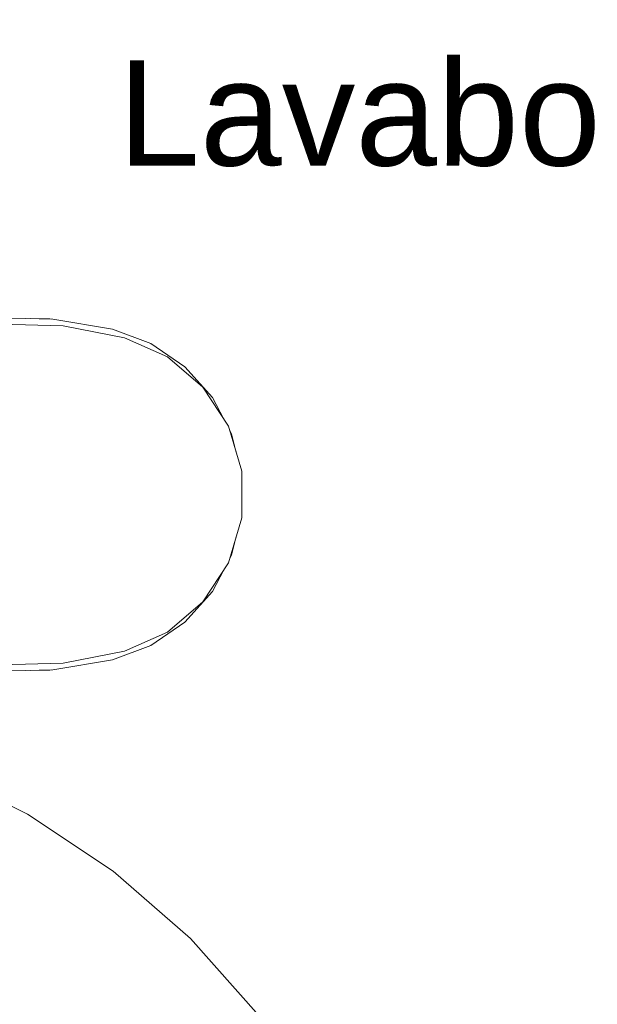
# Model space of a CAD drawing. Header units: millimetres. Extents: x 321 to 585, y -277 to 9.
# Tile 188 of 256: x 479.91 to 482.37, y -249.05 to -244.84. Entities that reach past the tile are written whole.
import ezdxf

# ---------------------------------------------------------------- set-up
doc = ezdxf.new("R2010")
doc.units = ezdxf.units.MM
doc.header["$MEASUREMENT"] = 0
doc.linetypes.add('NULL', pattern=[0])
for name, color, linetype, lineweight in [('Ambiente-Textos', 251, 'Continuous', 5), ('IFC-Elemento terminal-Contorno', 253, 'Continuous', 5), ('IFC-Laje-Contorno', 134, 'Continuous', 5)]:
    doc.layers.add(name, color=color, linetype=linetype, lineweight=lineweight)
doc.styles.add('Arial', font='arial.ttf')

msp = doc.modelspace()

# ---------------------------------------------------------------- linework, layer by layer
at = {"layer": 'IFC-Elemento terminal-Contorno', "color": 7, "lineweight": 5}
for p, q in [((479.7899, -246.1161), (480.0476, -246.1229)), ((479.823, -246.1439), (480.091, -246.1511)), ((479.9536, -246.1204), (480.0351, -246.1217)), ((480.0351, -246.1217), (480.0411, -246.1227)), ((480.0476, -246.1229), (480.3018, -246.1654)), ((480.091, -246.1511), (480.3542, -246.2022)), ((480.3018, -246.1654), (480.4666, -246.2269)), ((480.3542, -246.2022), (480.5367, -246.2833)), ((480.4666, -246.2269), (480.6118, -246.3262)), ((480.5367, -246.2833), (480.6886, -246.4129)), ((480.6118, -246.3262), (480.7289, -246.4575)), ((480.6886, -246.4129), (480.7974, -246.5804)), ((480.7289, -246.4575), (480.7779, -246.5504)), ((480.7974, -246.5804), (480.8542, -246.7719)), ((480.8021, -246.5963), (480.811, -246.6131)), ((480.811, -246.6131), (480.8307, -246.6927)), ((480.8542, -246.9716), (480.8542, -246.7719)), ((480.7974, -247.1631), (480.8542, -246.9716)), ((480.811, -247.1304), (480.8307, -247.0509)), ((480.8022, -247.1472), (480.811, -247.1304)), ((480.6886, -247.3306), (480.7974, -247.1631)), ((480.7289, -247.286), (480.7779, -247.1932)), ((480.6118, -247.4173), (480.7289, -247.286)), ((480.5367, -247.4602), (480.6886, -247.3306)), ((480.4666, -247.5166), (480.6118, -247.4173)), ((480.3542, -247.5413), (480.5367, -247.4602)), ((480.3018, -247.5781), (480.4666, -247.5166)), ((480.091, -247.5924), (480.3542, -247.5413)), ((479.823, -247.5996), (480.091, -247.5924)), ((480.0476, -247.6206), (480.3018, -247.5781)), ((479.7899, -247.6274), (480.0476, -247.6206)), ((479.953, -247.6231), (480.0351, -247.6218)), ((480.0351, -247.6218), (480.0413, -247.6208))]:
    msp.add_line(p, q, dxfattribs=at)
at = {"layer": 'IFC-Laje-Contorno', "color": 7, "lineweight": 5}
for p, q in [((479.5448, -248.0415), (479.9387, -248.2362)), ((479.9387, -248.2362), (480.3045, -248.4797)), ((480.3045, -248.4797), (480.636, -248.7681)), ((480.636, -248.7681), (480.9279, -249.0965))]:
    msp.add_line(p, q, dxfattribs=at)

# ---------------------------------------------------------------- texts
at = {"layer": 'Ambiente-Textos', "color": 7, "linetype": 'NULL', "lineweight": 5, "insert": (481.3572, -245.4733), "char_height": 0.45, "width": 4.244085, "attachment_point": 8, "line_spacing_factor": 0.9, "style": 'Arial'}
msp.add_mtext('Lavabo', dxfattribs=at)

doc.saveas('drawing.dxf')
